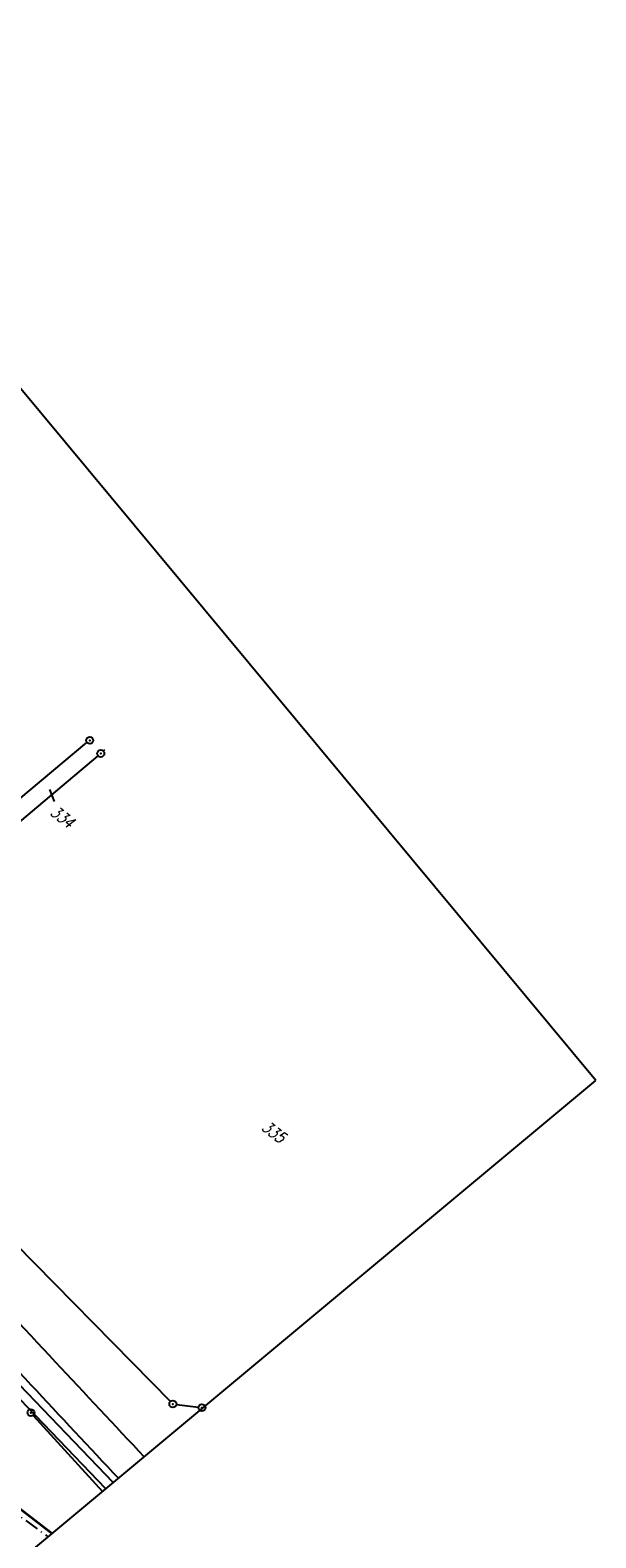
# Model space of a CAD drawing. Extents: x 448150 to 449332, y 437108 to 438384.
# Tile 146 of 172: x 449212 to 449332, y 437390 to 437711. Entities that reach past the tile are written whole.
import ezdxf

# ---------------------------------------------------------------- set-up
doc = ezdxf.new("R2010")
doc.units = 0
doc.header["$LTSCALE"] = 2
doc.header["$MEASUREMENT"] = 0
doc.linetypes.add('AUSGEZOGEN', pattern=[0])
doc.linetypes.add('BAB-FM2', pattern=[2.6, 1.5, -0.5, 0.1, -0.5])
doc.layers.get('0').update_dxf_attribs({"linetype": 'AUSGEZOGEN'})
for name, color, linetype in [('213-FLSTNR', 8, 'AUSGEZOGEN'), ('213-GRENZL', 8, 'AUSGEZOGEN'), ('213-GRENZL-BAB', 7, 'AUSGEZOGEN'), ('213-GRENZP', 8, 'AUSGEZOGEN'), ('BAB_FM', 5, 'BAB-FM2'), ('FBRTOP', 250, 'AUSGEZOGEN'), ('MULDE', 250, 'AUSGEZOGEN'), ('Planeinteilung', 250, 'CONTINUOUS'), ('SCHLITZRINNE', 200, 'AUSGEZOGEN'), ('STRASSE', 250, 'AUSGEZOGEN')]:
    doc.layers.add(name, color=color, linetype=linetype)
doc.styles.add('ROMANS', font='romans.shx', dxfattribs={"width": 0.8})

# ---------------------------------------------------------------- blocks, each defined once
blk = doc.blocks.new('1135594')
for p, q in [((1135, 594), (0, 594)), ((1135, 0), (1135, 594))]:
    blk.add_line(p, q)
blk = doc.blocks.new('GST')
at = {"color": 0}
blk.add_circle((0, 0), 0.75, dxfattribs=at)
blk.add_point((0, 0), dxfattribs=at)

msp = doc.modelspace()

# ---------------------------------------------------------------- hatches: boundary and pattern name
at = {"layer": 'SCHLITZRINNE'}
h = msp.add_hatch(dxfattribs=at)
h.set_pattern_fill('_USER', color=256, scale=1.5, angle=45, style=0, pattern_type=0)
h.set_pattern_definition([(0.19809, (448696.2442, 437758.0261), (-0.005186, 1.499991), [])])
edge = h.paths.add_edge_path()
edge.add_arc((450103.94, 439168.64), 1992.85, 225.25393, 225.3265)
edge.add_arc((450104.38, 439169.08), 1993.47, 225.3265, 225.68551)
edge.add_arc((450114.11, 439179.05), 2007.4, 225.68551, 226.04327)
edge.add_arc((450116.37, 439181.4), 2010.66, 226.04327, 226.40034)
edge.add_arc((450108.35, 439172.97), 1999.02, 226.40034, 226.75845)
edge.add_arc((450107.36, 439171.92), 1997.58, 226.75845, 227.1169)
edge.add_arc((450114.22, 439179.31), 2007.66, 227.1169, 227.47445)
edge.add_arc((450112.04, 439176.93), 2004.44, 227.47445, 227.83238)
edge.add_arc((450107.82, 439172.27), 1998.16, 227.83238, 228.19088)
edge.add_arc((450107.66, 439172.09), 1997.92, 228.19088, 228.54975)
edge.add_arc((450107.03, 439171.38), 1996.96, 228.54975, 228.9087)
edge.add_arc((450111.57, 439176.59), 2003.87, 228.9087, 229.26596)
edge.add_arc((450119.09, 439185.32), 2015.39, 229.26596, 229.6222)
edge.add_arc((450115.13, 439180.66), 2009.28, 229.6222, 229.97992)
edge.add_arc((450101.81, 439164.79), 1988.56, 229.97992, 230.3395)
edge.add_arc((450135.91, 439205.92), 2041.98, 230.3395, 230.69914)
edge.add_arc((450015.79, 439059.17), 1852.34, 230.69914, 231.07675)
edge.add_arc((450440.04, 439584.51), 2527.6, 231.07675, 231.41321)
edge.add_arc((449605.18, 438538.21), 1189.04, 231.41321, 231.90377)
edge.add_arc((451876.6, 441435.45), 4870.53, 231.90377, 232.05412)
edge.add_arc((449764.39, 438726.67), 1435.57, 232.05412, 232.33105)
edge.add_arc((663048.57, 714993.47), 350453.47, 232.3310515, 232.3318237)
edge.add_arc((452105.71, 441751.77), 5260.88, 232.33184, 232.33814)
edge.add_arc((1083717.78, 1260087.56), 1038995.51, 232.33813988, 232.33882921)
edge.add_arc((362297.75, 325361.77), 141749.67, 52.3359582, 52.3410109, ccw=False)
edge.add_arc((130991.07, 25697.41), 520301.52, 52.3345817, 52.3359582, ccw=False)
edge.add_arc((597397.74, 629905.02), 242982.19, 232.3337962, 232.3367437)
edge.add_arc((1091510.3, 1270060.01), 1051651.24, 232.33674373, 232.33742474)
edge.add_arc((63904.41, -61307.14), 630166.93, 52.33651599, 52.33765249, ccw=False)
edge.add_line((448950.68, 437541.27), (448965.93, 437529.5))
edge.add_arc((450103.94, 439168.64), 1993.35, 225.25393, 225.3265)
edge.add_arc((450104.38, 439169.08), 1993.97, 225.3265, 225.63395)
h = msp.add_hatch(dxfattribs=at)
h.set_pattern_fill('_USER', color=256, scale=1.5, angle=45, style=0, pattern_type=0)
h.set_pattern_definition([(1.0848, (448717.7677, 437736.8698), (-0.0283982, 1.4997312), [])])
edge = h.paths.add_edge_path()
edge.add_arc((450104.38, 439169.08), 1993.97, 225.67714, 225.68551)
edge.add_arc((450114.11, 439179.05), 2007.9, 225.68551, 226.04327)
edge.add_arc((450116.37, 439181.4), 2011.16, 226.04327, 226.34876)
edge.add_arc((450103.94, 439168.64), 1992.85, 225.25393, 225.3265)
edge.add_arc((450104.38, 439169.08), 1993.47, 225.3265, 225.68551)
edge.add_arc((450114.11, 439179.05), 2007.4, 225.68551, 226.04327)
edge.add_arc((450116.37, 439181.4), 2010.66, 226.04327, 226.40034)
edge.add_arc((450108.35, 439172.97), 1999.02, 226.40034, 226.75845)
edge.add_arc((450107.36, 439171.92), 1997.58, 226.75845, 227.1169)
edge.add_arc((450114.22, 439179.31), 2007.66, 227.1169, 227.47445)
edge.add_arc((450112.04, 439176.93), 2004.44, 227.47445, 227.83238)
edge.add_arc((450107.82, 439172.27), 1998.16, 227.83238, 228.19088)
edge.add_arc((450107.66, 439172.09), 1997.92, 228.19088, 228.54975)
edge.add_arc((450107.03, 439171.38), 1996.96, 228.54975, 228.9087)
edge.add_arc((450111.57, 439176.59), 2003.87, 228.9087, 229.26596)
edge.add_arc((450119.09, 439185.32), 2015.39, 229.26596, 229.6222)
edge.add_arc((450115.13, 439180.66), 2009.28, 229.6222, 229.97992)
edge.add_arc((450101.81, 439164.79), 1988.56, 229.97992, 230.3395)
edge.add_arc((450135.91, 439205.92), 2041.98, 230.3395, 230.69914)
edge.add_arc((450015.79, 439059.17), 1852.34, 230.69914, 231.07675)
edge.add_arc((450440.04, 439584.51), 2527.6, 231.07675, 231.41321)
edge.add_arc((449605.18, 438538.21), 1189.04, 231.41321, 231.90377)
edge.add_arc((451876.6, 441435.45), 4870.53, 231.90377, 232.05412)
edge.add_arc((449764.39, 438726.67), 1435.57, 232.05412, 232.33105)
edge.add_arc((663048.57, 714993.47), 350453.47, 232.3310515, 232.3318237)
edge.add_arc((452105.71, 441751.77), 5260.88, 232.33184, 232.33814)
edge.add_arc((1083717.78, 1260087.56), 1038995.51, 232.33813988, 232.33882921)
edge.add_arc((362297.75, 325361.77), 141749.67, 52.3359582, 52.3410109, ccw=False)
edge.add_arc((130991.07, 25697.41), 520301.52, 52.3345817, 52.3359582, ccw=False)
edge.add_arc((597397.74, 629905.02), 242982.19, 232.3337962, 232.3367437)
edge.add_arc((1091510.3, 1270060.01), 1051651.24, 232.33674373, 232.33742474)
edge.add_arc((63904.41, -61307.14), 630166.93, 52.33651599, 52.33765249, ccw=False)
edge.add_line((448950.68, 437541.27), (448965.93, 437529.5))
h = msp.add_hatch(dxfattribs=at)
h.set_pattern_fill('_USER', color=256, scale=1.5, angle=45, style=0, pattern_type=0)
h.set_pattern_definition([(1.92282, (448737.9663, 437717.5835), (-0.05033, 1.4991554), [])])
edge = h.paths.add_edge_path()
edge.add_arc((450116.37, 439181.4), 2011.16, 226.39158, 226.40034)
edge.add_arc((450108.35, 439172.97), 1999.52, 226.40034, 226.75845)
edge.add_arc((450107.36, 439171.92), 1998.08, 226.75845, 227.1169)
edge.add_arc((450114.22, 439179.31), 2008.16, 227.1169, 227.47445)
edge.add_arc((450112.04, 439176.93), 2004.94, 227.47445, 227.83238)
edge.add_arc((450107.82, 439172.27), 1998.66, 227.83238, 228.06865)
edge.add_arc((450103.94, 439168.64), 1992.85, 225.25393, 225.3265)
edge.add_arc((450104.38, 439169.08), 1993.47, 225.3265, 225.68551)
edge.add_arc((450114.11, 439179.05), 2007.4, 225.68551, 226.04327)
edge.add_arc((450116.37, 439181.4), 2010.66, 226.04327, 226.40034)
edge.add_arc((450108.35, 439172.97), 1999.02, 226.40034, 226.75845)
edge.add_arc((450107.36, 439171.92), 1997.58, 226.75845, 227.1169)
edge.add_arc((450114.22, 439179.31), 2007.66, 227.1169, 227.47445)
edge.add_arc((450112.04, 439176.93), 2004.44, 227.47445, 227.83238)
edge.add_arc((450107.82, 439172.27), 1998.16, 227.83238, 228.19088)
edge.add_arc((450107.66, 439172.09), 1997.92, 228.19088, 228.54975)
edge.add_arc((450107.03, 439171.38), 1996.96, 228.54975, 228.9087)
edge.add_arc((450111.57, 439176.59), 2003.87, 228.9087, 229.26596)
edge.add_arc((450119.09, 439185.32), 2015.39, 229.26596, 229.6222)
edge.add_arc((450115.13, 439180.66), 2009.28, 229.6222, 229.97992)
edge.add_arc((450101.81, 439164.79), 1988.56, 229.97992, 230.3395)
edge.add_arc((450135.91, 439205.92), 2041.98, 230.3395, 230.69914)
edge.add_arc((450015.79, 439059.17), 1852.34, 230.69914, 231.07675)
edge.add_arc((450440.04, 439584.51), 2527.6, 231.07675, 231.41321)
edge.add_arc((449605.18, 438538.21), 1189.04, 231.41321, 231.90377)
edge.add_arc((451876.6, 441435.45), 4870.53, 231.90377, 232.05412)
edge.add_arc((449764.39, 438726.67), 1435.57, 232.05412, 232.33105)
edge.add_arc((663048.57, 714993.47), 350453.47, 232.3310515, 232.3318237)
edge.add_arc((452105.71, 441751.77), 5260.88, 232.33184, 232.33814)
edge.add_arc((1083717.78, 1260087.56), 1038995.51, 232.33813988, 232.33882921)
edge.add_arc((362297.75, 325361.77), 141749.67, 52.3359582, 52.3410109, ccw=False)
edge.add_arc((130991.07, 25697.41), 520301.52, 52.3345817, 52.3359582, ccw=False)
edge.add_arc((597397.74, 629905.02), 242982.19, 232.3337962, 232.3367437)
edge.add_arc((1091510.3, 1270060.01), 1051651.24, 232.33674373, 232.33742474)
edge.add_arc((63904.41, -61307.14), 630166.93, 52.33651599, 52.33765249, ccw=False)
edge.add_line((448950.68, 437541.27), (448965.93, 437529.5))
h = msp.add_hatch(dxfattribs=at)
h.set_pattern_fill('_USER', color=256, scale=1.5, angle=45, style=0, pattern_type=0)
h.set_pattern_definition([(5.43336, (448830.8072, 437635.437), (-0.142032, 1.4932605), [])])
edge = h.paths.add_edge_path()
edge.add_arc((450115.13, 439180.66), 2009.78, 229.70332, 229.97992)
edge.add_arc((450101.81, 439164.79), 1989.06, 229.97992, 230.3395)
edge.add_arc((450135.91, 439205.92), 2042.48, 230.3395, 230.69914)
edge.add_arc((450015.79, 439059.17), 1852.84, 230.69914, 231.07675)
edge.add_arc((450440.04, 439584.51), 2528.1, 231.07675, 231.21107)
edge.add_arc((450103.94, 439168.64), 1992.85, 225.25393, 225.3265)
edge.add_arc((450104.38, 439169.08), 1993.47, 225.3265, 225.68551)
edge.add_arc((450114.11, 439179.05), 2007.4, 225.68551, 226.04327)
edge.add_arc((450116.37, 439181.4), 2010.66, 226.04327, 226.40034)
edge.add_arc((450108.35, 439172.97), 1999.02, 226.40034, 226.75845)
edge.add_arc((450107.36, 439171.92), 1997.58, 226.75845, 227.1169)
edge.add_arc((450114.22, 439179.31), 2007.66, 227.1169, 227.47445)
edge.add_arc((450112.04, 439176.93), 2004.44, 227.47445, 227.83238)
edge.add_arc((450107.82, 439172.27), 1998.16, 227.83238, 228.19088)
edge.add_arc((450107.66, 439172.09), 1997.92, 228.19088, 228.54975)
edge.add_arc((450107.03, 439171.38), 1996.96, 228.54975, 228.9087)
edge.add_arc((450111.57, 439176.59), 2003.87, 228.9087, 229.26596)
edge.add_arc((450119.09, 439185.32), 2015.39, 229.26596, 229.6222)
edge.add_arc((450115.13, 439180.66), 2009.28, 229.6222, 229.97992)
edge.add_arc((450101.81, 439164.79), 1988.56, 229.97992, 230.3395)
edge.add_arc((450135.91, 439205.92), 2041.98, 230.3395, 230.69914)
edge.add_arc((450015.79, 439059.17), 1852.34, 230.69914, 231.07675)
edge.add_arc((450440.04, 439584.51), 2527.6, 231.07675, 231.41321)
edge.add_arc((449605.18, 438538.21), 1189.04, 231.41321, 231.90377)
edge.add_arc((451876.6, 441435.45), 4870.53, 231.90377, 232.05412)
edge.add_arc((449764.39, 438726.67), 1435.57, 232.05412, 232.33105)
edge.add_arc((663048.57, 714993.47), 350453.47, 232.3310515, 232.3318237)
edge.add_arc((452105.71, 441751.77), 5260.88, 232.33184, 232.33814)
edge.add_arc((1083717.78, 1260087.56), 1038995.51, 232.33813988, 232.33882921)
edge.add_arc((362297.75, 325361.77), 141749.67, 52.3359582, 52.3410109, ccw=False)
edge.add_arc((130991.07, 25697.41), 520301.52, 52.3345817, 52.3359582, ccw=False)
edge.add_arc((597397.74, 629905.02), 242982.19, 232.3337962, 232.3367437)
edge.add_arc((1091510.3, 1270060.01), 1051651.24, 232.33674373, 232.33742474)
edge.add_arc((63904.41, -61307.14), 630166.93, 52.33651599, 52.33765249, ccw=False)
edge.add_line((448950.68, 437541.27), (448965.93, 437529.5))

# ---------------------------------------------------------------- linework, layer by layer
at = {"layer": '213-FLSTNR'}
msp.add_line((449215.93, 437549.6), (449216.98, 437547), dxfattribs=at)
at = {"layer": '213-GRENZL'}
for p, q in [((449198.6, 437538.41), (449223.95, 437559.55)), ((449201.15, 437535.67), (449226.31, 437556.75)), ((449227.42, 437557.76), (449227.76, 437558.1)), ((449182.46, 437479.53), (449241.72, 437419.33)), ((449242.99, 437418.71), (449247.69, 437418.11)), ((449212.51, 437416.39), (449227.23, 437400.16))]:
    msp.add_line(p, q, dxfattribs=at)
at = {"layer": '213-GRENZL-BAB', "const_width": 0.5, "flags": 128}
msp.add_lwpolyline([(449216.51, 437391.24), (449157.37, 437436.82)], dxfattribs=at)
at = {"layer": 'BAB_FM'}
msp.add_lwpolyline([(448987.24, 437575.91), (449009.21, 437556.83), (449046.71, 437551.23), (449084.13, 437482.38), (449091.61, 437482.38), (449119.91, 437465.32), (449159.34, 437434.57), (449198.35, 437403.29), (449215.64, 437390.52)], dxfattribs=at)
at = {"layer": 'FBRTOP'}
for points in [[(448922.71, 437586.86, -0.000006), (448932.6, 437579.22, 0.000013), (448942.5, 437571.59, 0.000003), (448952.39, 437563.95, -0.000005), (448962.29, 437556.31, -0.000002), (448991.97, 437533.4, 0.000001), (449021.66, 437510.48, 0), (449059.52, 437481.26, 0), (449100.82, 437449.38, 0.000002), (449140.4, 437418.83, -0.000003), (449179.98, 437388.28, -0.000002), (449197.09, 437375.08, 0.000004)], [(448902.92, 437602.14, 0.000003), (448912.81, 437594.5, -0.000022)]]:
    msp.add_lwpolyline(points, format="xyb", dxfattribs=at)
at = {"layer": 'FBRTOP', "const_width": 0.5}
for points in [[(448913.54, 437574.99, -0.000006), (448923.44, 437567.35, 0.000013), (448933.33, 437559.71, 0.000003), (448943.23, 437552.07, -0.000005), (448953.12, 437544.44, -0.000002), (448982.81, 437521.52, 0.000001), (449012.49, 437498.61, 0), (449050.36, 437469.38, 0), (449091.65, 437437.51, 0.000002), (449131.24, 437406.96, -0.000003), (449170.82, 437376.41, -0.000001), (449185.28, 437365.24, 0.000004)], [(448920.89, 437584.5, -0.000006), (448930.78, 437576.87, 0.000013), (448940.68, 437569.23, 0.000003), (448950.57, 437561.59, -0.000005), (448960.47, 437553.95, -0.000002), (448990.15, 437531.04), (449019.84, 437508.13), (449057.7, 437478.9), (449099, 437447.02, 0.000002), (449138.58, 437416.47, -0.000003), (449178.16, 437385.92, -0.000002), (449194.74, 437373.12, 0.000004)], [(448901.1, 437599.78, 0.000003), (448910.99, 437592.14, -0.000022)], [(448893.75, 437590.26, 0.000003), (448903.65, 437582.63, -0.000022)]]:
    msp.add_lwpolyline(points, format="xyb", dxfattribs=at)
at = {"layer": 'MULDE'}
for points in [[(449106.23, 437375.23, 0.000009), (449130.56, 437357.33, 0.000999)], [(449107.41, 437376.84, 0.000009), (449131.75, 437358.94, 0.00096)]]:
    msp.add_lwpolyline(points, format="xyb", dxfattribs=at)
for points in [[(449227.98, 437400.79), (449188.13, 437442.21), (449176.78, 437454.52)], [(449229.52, 437402.07), (449189.59, 437443.58), (449178.24, 437455.87)]]:
    msp.add_lwpolyline(points, dxfattribs=at)
at = {"layer": 'STRASSE'}
for points in [[(448965.86, 437640.13, -0.007273), (448982.54, 437630.42, -0.002597), (448992.86, 437624.15, -0.002625), (449002.99, 437617.84, -0.008673), (449018.48, 437607.7, -0.007096), (449037.02, 437594.72, -0.00359), (449045.26, 437588.67, -0.003795), (449052.98, 437582.84, -0.008023), (449064.48, 437573.71, -0.00774), (449076.1, 437563.88, -0.007299), (449087.72, 437553.42, -0.008343), (449097.6, 437543.96, -0.003025), (449110.79, 437530.75, -0.005424), (449118.02, 437523.25, -0.000071), (449129.47, 437511.12, -0.000182), (449133.91, 437506.4, -0.000004), (449139.57, 437500.4, -0.000025), (449140.46, 437499.46, -0.000258), (449147.41, 437492.06, -0.000265), (449154.17, 437484.86, -0.000843), (449162.14, 437476.33, 0.000232), (449191.08, 437445.3, 0.000211), (449212, 437422.9, 0.000153), (449230.63, 437402.99, 0.003088)], [(449006.79, 437623.87, -0.008673), (449022.49, 437613.6, -0.007096), (449041.19, 437600.5, -0.00359), (449049.52, 437594.39, -0.003795), (449057.32, 437588.49, -0.008023), (449069, 437579.22, -0.00774), (449080.79, 437569.25, -0.007299), (449092.57, 437558.65, -0.008343), (449102.62, 437549.03, -0.003025), (449115.86, 437535.75, -0.005424), (449123.2, 437528.15, -0.000071), (449134.65, 437516.01, -0.000182), (449139.1, 437511.29, -0.000004), (449144.76, 437505.29, -0.000025), (449145.65, 437504.34, -0.000258), (449152.61, 437496.95, -0.000266), (449159.37, 437489.74, -0.000843), (449167.36, 437481.19, 0.000232), (449196.29, 437450.16, 0.000211), (449217.2, 437427.78, 0.000156), (449236.12, 437407.56, 0.003088)]]:
    msp.add_lwpolyline(points, format="xyb", dxfattribs=at)

# ---------------------------------------------------------------- block references
at = {"layer": '213-GRENZP', "rotation": 322.3369009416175}
for p in [(449224.53, 437560.03), (449226.89, 437557.23), (449212.01, 437416.95), (449242.25, 437418.8), (449248.43, 437418.02)]:
    msp.add_blockref('GST', p, dxfattribs=at)
at = {"layer": 'Planeinteilung', "linetype": 'Continuous', "rotation": 309.7713901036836}
msp.add_blockref('1135594', (448149.7, 437980.02), dxfattribs=at)

# ---------------------------------------------------------------- texts
at = {"layer": '213-FLSTNR', "style": 'ROMANS', "oblique": 15, "width": 0.8}
for s, p in [('334', (449215.9, 437544.34)), ('335', (449260.91, 437477.31))]:
    msp.add_text(s, height=2.5, rotation=322.3369, dxfattribs=at).set_placement(p)

doc.saveas('drawing.dxf')
